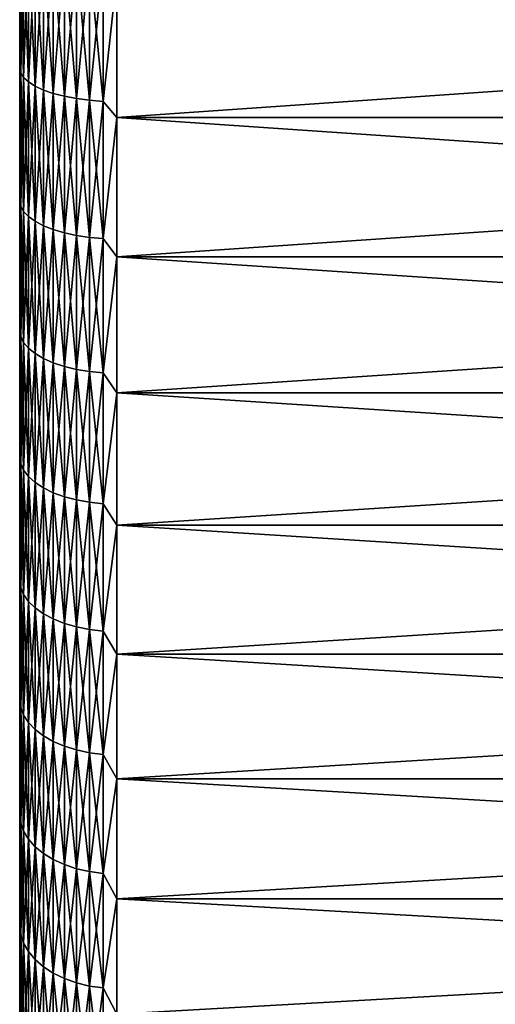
# Model space of a CAD drawing. Header units: metres. Extents: x -17 to 65, y -30 to 30.
# Tile 214 of 256: x 43 to 47.9, y -19.7 to -9.6. Entities that reach past the tile are written whole.
import ezdxf

# ---------------------------------------------------------------- set-up
doc = ezdxf.new("R2010")
doc.units = ezdxf.units.M
doc.layers.add('solid_508461', color=7, linetype='CONTINUOUS')

msp = doc.modelspace()

# ---------------------------------------------------------------- linework, layer by layer
at = {"layer": 'solid_508461'}
for points in [[(43.010178, -8.724134, 27.805826), (43, -8.959761, 27.5812), (43, -9.678773, 27.337179)], [(43.010178, -10.121279, 27.328268), (43.010178, -8.724134, 27.805826), (43, -9.678773, 27.337179)], [(43.010178, -8.724134, -27.805826), (43.010178, -10.121279, -27.328268), (43, -8.95975, -27.581203)], [(43.040546, -8.765912, 27.938982), (43.010178, -8.724134, 27.805826), (43.010178, -10.121279, 27.328268)], [(43.040546, -10.169747, -27.459135), (43.010178, -10.121279, -27.328268), (43.010178, -8.724134, -27.805826)], [(43.040546, -8.765912, -27.938982), (43.040546, -10.169747, -27.459135), (43.010178, -8.724134, -27.805826)], [(43.040546, -10.169747, 27.459135), (43.040546, -8.765912, 27.938982), (43.010178, -10.121279, 27.328268)], [(43.090488, -8.805968, 28.06665), (43.040546, -8.765912, 27.938982), (43.040546, -10.169747, 27.459135)], [(43.090488, -10.216218, -27.584612), (43.040546, -10.169747, -27.459135), (43.040546, -8.765912, -27.938982)], [(43.090488, -8.805968, -28.06665), (43.090488, -10.216218, -27.584612), (43.040546, -8.765912, -27.938982)], [(43.090488, -10.216218, 27.584612), (43.090488, -8.805968, 28.06665), (43.040546, -10.169747, 27.459135)], [(43.158978, -8.843487, 28.18623), (43.090488, -8.805968, 28.06665), (43.090488, -10.216218, 27.584612)], [(43.158978, -10.259745, -27.702137), (43.090488, -10.216218, -27.584612), (43.090488, -8.805968, -28.06665)], [(43.158978, -8.843487, -28.18623), (43.158978, -10.259745, -27.702137), (43.090488, -8.805968, -28.06665)], [(43.158978, -10.259745, 27.702137), (43.158978, -8.843487, 28.18623), (43.090488, -10.216218, 27.584612)], [(43.244625, -8.877701, 28.295279), (43.158978, -8.843487, 28.18623), (43.158978, -10.259745, 27.702137)], [(43.244625, -10.299438, -27.809313), (43.158978, -10.259745, -27.702137), (43.158978, -8.843487, -28.18623)], [(43.244625, -8.877701, -28.295279), (43.244625, -10.299438, -27.809313), (43.158978, -8.843487, -28.18623)], [(43.244625, -10.299438, 27.809313), (43.244625, -8.877701, 28.295279), (43.158978, -10.259745, 27.702137)], [(43.34568, -8.907914, 28.391575), (43.244625, -8.877701, 28.295279), (43.244625, -10.299438, 27.809313)], [(43.34568, -10.334491, -27.903955), (43.244625, -10.299438, -27.809313), (43.244625, -8.877701, -28.295279)], [(43.34568, -8.907914, -28.391575), (43.34568, -10.334491, -27.903955), (43.244625, -8.877701, -28.295279)], [(43.34568, -10.334491, 27.903955), (43.34568, -8.907914, 28.391575), (43.244625, -10.299438, 27.809313)], [(43.460079, -8.93351, 28.473154), (43.34568, -8.907914, 28.391575), (43.34568, -10.334491, 27.903955)], [(43.460079, -10.364185, -27.984133), (43.34568, -10.334491, -27.903955), (43.34568, -8.907914, -28.391575)], [(43.460079, -8.93351, -28.473154), (43.460079, -10.364185, -27.984133), (43.34568, -8.907914, -28.391575)], [(43, -8.95975, -27.581203), (43, -9.678763, -27.337181), (43, -8.959761, 27.5812)], [(43.010178, -10.121279, -27.328268), (43, -9.678763, -27.337181), (43, -8.95975, -27.581203)], [(43, -9.678763, -27.337181), (43, -9.678773, 27.337179), (43, -8.959761, 27.5812)], [(43.460079, -10.364185, 27.984133), (43.460079, -8.93351, 28.473154), (43.34568, -10.334491, 27.903955)], [(43.585495, -8.953965, 28.538349), (43.460079, -8.93351, 28.473154), (43.460079, -10.364185, 27.984133)], [(43.585495, -10.387917, -28.04821), (43.460079, -10.364185, -27.984133), (43.460079, -8.93351, -28.473154)], [(43.585495, -8.953965, -28.538349), (43.585495, -10.387917, -28.04821), (43.460079, -8.93351, -28.473154)], [(43.585495, -10.387917, 28.04821), (43.585495, -8.953965, 28.538349), (43.460079, -10.364185, 27.984133)], [(43.719364, -8.968863, 28.585835), (43.585495, -8.953965, 28.538349), (43.585495, -10.387917, 28.04821)], [(43.719364, -10.405201, -28.094879), (43.585495, -10.387917, -28.04821), (43.585495, -8.953965, -28.538349)], [(43.719364, -8.968863, -28.585835), (43.719364, -10.405201, -28.094879), (43.585495, -8.953965, -28.538349)], [(43.719364, -10.405201, 28.094879), (43.719364, -8.968863, 28.585835), (43.585495, -10.387917, 28.04821)], [(43.858959, -8.977901, 28.614639), (43.719364, -8.968863, 28.585835), (43.719364, -10.405201, 28.094879)], [(43.858959, -10.415686, -28.12319), (43.719364, -10.405201, -28.094879), (43.719364, -8.968863, -28.585835)], [(43.858959, -8.977901, -28.614639), (43.858959, -10.415686, -28.12319), (43.719364, -8.968863, -28.585835)], [(43.858959, -10.415686, 28.12319), (43.858959, -8.977901, 28.614639), (43.719364, -10.405201, 28.094879)], [(43.858959, -8.977901, -28.614639), (44, -9.123446, -28.579062), (43.858959, -10.415686, -28.12319)], [(43.858959, -10.415686, 28.12319), (44, -9.123446, 28.579062), (43.858959, -8.977901, 28.614639)], [(43.858959, -10.415686, -28.12319), (44, -9.123446, -28.579062), (44, -10.582563, -28.071505)], [(43.858959, -10.415686, 28.12319), (44, -10.582563, 28.071505), (44, -9.123446, 28.579062)], [(44, -9.123446, -28.579062), (65, -9.123444, -28.579062), (65, -10.582579, -28.071493)], [(44, -10.582563, 28.071505), (65, -10.582579, 28.071493), (65, -9.123444, 28.579062)], [(44, -9.123446, 28.579062), (44, -10.582563, 28.071505), (65, -9.123444, 28.579062)], [(44, -10.582563, -28.071505), (44, -9.123446, -28.579062), (65, -10.582579, -28.071493)], [(43, -9.678763, -27.337181), (43, -10.391056, -27.07445), (43, -9.678773, 27.337179)], [(43.010178, -10.121279, -27.328268), (43, -10.391056, -27.07445), (43, -9.678763, -27.337181)], [(43, -10.391056, -27.07445), (43, -10.391065, 27.074446), (43, -9.678773, 27.337179)], [(43.010178, -10.121279, 27.328268), (43, -9.678773, 27.337179), (43, -10.391065, 27.074446)], [(43.010178, -10.121279, 27.328268), (43, -10.391065, 27.074446), (43, -11.096225, 26.793167)], [(43.010178, -11.492442, 26.780558), (43.010178, -10.121279, 27.328268), (43, -11.096225, 26.793167)], [(43.010178, -10.121279, -27.328268), (43.010178, -11.492442, -26.780558), (43, -10.391056, -27.07445)], [(43.040546, -10.169747, 27.459135), (43.010178, -10.121279, 27.328268), (43.010178, -11.492442, 26.780558)], [(43.040546, -11.547477, -26.908802), (43.010178, -11.492442, -26.780558), (43.010178, -10.121279, -27.328268)], [(43.040546, -10.169747, -27.459135), (43.040546, -11.547477, -26.908802), (43.010178, -10.121279, -27.328268)], [(43.040546, -11.547477, 26.908802), (43.040546, -10.169747, 27.459135), (43.010178, -11.492442, 26.780558)], [(43.090488, -10.216218, 27.584612), (43.040546, -10.169747, 27.459135), (43.040546, -11.547477, 26.908802)], [(43.090488, -11.600244, -27.031765), (43.040546, -11.547477, -26.908802), (43.040546, -10.169747, -27.459135)], [(43.090488, -10.216218, -27.584612), (43.090488, -11.600244, -27.031765), (43.040546, -10.169747, -27.459135)], [(43.090488, -11.600244, 27.031765), (43.090488, -10.216218, 27.584612), (43.040546, -11.547477, 26.908802)], [(43.158978, -10.259745, 27.702137), (43.090488, -10.216218, 27.584612), (43.090488, -11.600244, 27.031765)], [(43.158978, -11.649667, -27.146935), (43.090488, -11.600244, -27.031765), (43.090488, -10.216218, -27.584612)], [(43.158978, -10.259745, -27.702137), (43.158978, -11.649667, -27.146935), (43.090488, -10.216218, -27.584612)], [(43.158978, -11.649667, 27.146935), (43.158978, -10.259745, 27.702137), (43.090488, -11.600244, 27.031765)], [(43.244625, -10.299438, 27.809313), (43.158978, -10.259745, 27.702137), (43.158978, -11.649667, 27.146935)], [(43.244625, -11.694738, -27.251963), (43.158978, -11.649667, -27.146935), (43.158978, -10.259745, -27.702137)], [(43.244625, -10.299438, -27.809313), (43.244625, -11.694738, -27.251963), (43.158978, -10.259745, -27.702137)], [(43.244625, -11.694738, 27.251963), (43.244625, -10.299438, 27.809313), (43.158978, -11.649667, 27.146935)], [(43.34568, -10.334491, 27.903955), (43.244625, -10.299438, 27.809313), (43.244625, -11.694738, 27.251963)], [(43.34568, -11.734538, -27.344707), (43.244625, -11.694738, -27.251963), (43.244625, -10.299438, -27.809313)], [(43.34568, -10.334491, -27.903955), (43.34568, -11.734538, -27.344707), (43.244625, -10.299438, -27.809313)], [(43, -10.391056, -27.07445), (43, -11.096216, -26.793171), (43, -10.391065, 27.074446)], [(43.010178, -11.492442, -26.780558), (43, -11.096216, -26.793171), (43, -10.391056, -27.07445)], [(43, -11.096216, -26.793171), (43, -11.096225, 26.793167), (43, -10.391065, 27.074446)], [(43.34568, -11.734538, 27.344707), (43.34568, -10.334491, 27.903955), (43.244625, -11.694738, 27.251963)], [(43.460079, -10.364185, 27.984133), (43.34568, -10.334491, 27.903955), (43.34568, -11.734538, 27.344707)], [(43.460079, -11.768255, -27.423279), (43.34568, -11.734538, -27.344707), (43.34568, -10.334491, -27.903955)], [(43.460079, -10.364185, -27.984133), (43.460079, -11.768255, -27.423279), (43.34568, -10.334491, -27.903955)], [(43.460079, -11.768255, 27.423279), (43.460079, -10.364185, 27.984133), (43.34568, -11.734538, 27.344707)], [(43.585495, -10.387917, 28.04821), (43.460079, -10.364185, 27.984133), (43.460079, -11.768255, 27.423279)], [(43.585495, -11.795202, -27.486071), (43.460079, -11.768255, -27.423279), (43.460079, -10.364185, -27.984133)], [(43.585495, -10.387917, -28.04821), (43.585495, -11.795202, -27.486071), (43.460079, -10.364185, -27.984133)], [(43.585495, -11.795202, 27.486071), (43.585495, -10.387917, 28.04821), (43.460079, -11.768255, 27.423279)], [(43.719364, -10.405201, 28.094879), (43.585495, -10.387917, 28.04821), (43.585495, -11.795202, 27.486071)], [(43.719364, -11.814828, -27.531805), (43.585495, -11.795202, -27.486071), (43.585495, -10.387917, -28.04821)], [(43.719364, -10.405201, -28.094879), (43.719364, -11.814828, -27.531805), (43.585495, -10.387917, -28.04821)], [(43.719364, -11.814828, 27.531805), (43.719364, -10.405201, 28.094879), (43.585495, -11.795202, 27.486071)], [(43.858959, -10.415686, 28.12319), (43.719364, -10.405201, 28.094879), (43.719364, -11.814828, 27.531805)], [(43.858959, -11.826734, -27.559547), (43.719364, -11.814828, -27.531805), (43.719364, -10.405201, -28.094879)], [(43.858959, -10.415686, -28.12319), (43.858959, -11.826734, -27.559547), (43.719364, -10.405201, -28.094879)], [(43.858959, -11.826734, 27.559547), (43.858959, -10.415686, 28.12319), (43.719364, -11.814828, 27.531805)], [(43.858959, -10.415686, -28.12319), (44, -10.582563, -28.071505), (43.858959, -11.826734, -27.559547)], [(43.858959, -11.826734, 27.559547), (44, -10.582563, 28.071505), (43.858959, -10.415686, 28.12319)], [(43.858959, -11.826734, -27.559547), (44, -10.582563, -28.071505), (44, -12.013618, -27.489506)], [(43.858959, -11.826734, 27.559547), (44, -12.013618, 27.489506), (44, -10.582563, 28.071505)], [(44, -10.582563, -28.071505), (65, -10.582579, -28.071493), (65, -12.013584, -27.489523)], [(44, -12.013618, -27.489506), (44, -10.582563, -28.071505), (65, -12.013584, -27.489523)], [(44, -10.582563, 28.071505), (44, -12.013618, 27.489506), (65, -10.582579, 28.071493)], [(44, -12.013618, 27.489506), (65, -12.013584, 27.489523), (65, -10.582579, 28.071493)], [(43, -11.096216, -26.793171), (43, -11.793872, -26.493481), (43, -11.096225, 26.793167)], [(43.010178, -11.492442, -26.780558), (43, -11.793872, -26.493481), (43, -11.096216, -26.793171)], [(43, -11.793872, -26.493481), (43, -11.79388, 26.493477), (43, -11.096225, 26.793167)], [(43.010178, -11.492442, 26.780558), (43, -11.096225, 26.793167), (43, -11.79388, 26.493477)], [(43.010178, -11.492442, 26.780558), (43, -11.79388, 26.493477), (43, -12.483336, 26.17568)], [(43.010178, -12.834105, 26.164103), (43.010178, -11.492442, 26.780558), (43, -12.483336, 26.17568)], [(43.010178, -11.492442, -26.780558), (43.010178, -12.834105, -26.164103), (43, -11.793872, -26.493481)], [(43.040546, -11.547477, 26.908802), (43.010178, -11.492442, 26.780558), (43.010178, -12.834105, 26.164103)], [(43.040546, -12.895564, -26.289396), (43.010178, -12.834105, -26.164103), (43.010178, -11.492442, -26.780558)], [(43.040546, -11.547477, -26.908802), (43.040546, -12.895564, -26.289396), (43.010178, -11.492442, -26.780558)], [(43.040546, -12.895564, 26.289396), (43.040546, -11.547477, 26.908802), (43.010178, -12.834105, 26.164103)], [(43.090488, -11.600244, 27.031765), (43.040546, -11.547477, 26.908802), (43.040546, -12.895564, 26.289396)], [(43.090488, -12.954492, -26.409527), (43.040546, -12.895564, -26.289396), (43.040546, -11.547477, -26.908802)], [(43.090488, -11.600244, -27.031765), (43.090488, -12.954492, -26.409527), (43.040546, -11.547477, -26.908802)], [(43.090488, -12.954492, 26.409527), (43.090488, -11.600244, 27.031765), (43.040546, -12.895564, 26.289396)], [(43.158978, -11.649667, 27.146935), (43.090488, -11.600244, 27.031765), (43.090488, -12.954492, 26.409527)], [(43.158978, -13.009685, -26.522045), (43.090488, -12.954492, -26.409527), (43.090488, -11.600244, -27.031765)], [(43.158978, -11.649667, -27.146935), (43.158978, -13.009685, -26.522045), (43.090488, -11.600244, -27.031765)], [(43.158978, -13.009685, 26.522045), (43.158978, -11.649667, 27.146935), (43.090488, -12.954492, 26.409527)], [(43.244625, -11.694738, 27.251963), (43.158978, -11.649667, 27.146935), (43.158978, -13.009685, 26.522045)], [(43.244625, -13.060018, -26.624657), (43.158978, -13.009685, -26.522045), (43.158978, -11.649667, -27.146935)], [(43.244625, -11.694738, -27.251963), (43.244625, -13.060018, -26.624657), (43.158978, -11.649667, -27.146935)], [(43.244625, -13.060018, 26.624657), (43.244625, -11.694738, 27.251963), (43.158978, -13.009685, 26.522045)], [(43.34568, -11.734538, 27.344707), (43.244625, -11.694738, 27.251963), (43.244625, -13.060018, 26.624657)], [(43.34568, -13.104464, -26.715267), (43.244625, -13.060018, -26.624657), (43.244625, -11.694738, -27.251963)], [(43.34568, -11.734538, -27.344707), (43.34568, -13.104464, -26.715267), (43.244625, -11.694738, -27.251963)], [(43.34568, -13.104464, 26.715267), (43.34568, -11.734538, 27.344707), (43.244625, -13.060018, 26.624657)], [(43.460079, -11.768255, 27.423279), (43.34568, -11.734538, 27.344707), (43.34568, -13.104464, 26.715267)], [(43.460079, -13.142118, -26.792028), (43.34568, -13.104464, -26.715267), (43.34568, -11.734538, -27.344707)], [(43.460079, -11.768255, -27.423279), (43.460079, -13.142118, -26.792028), (43.34568, -11.734538, -27.344707)], [(43, -11.793872, -26.493481), (43, -12.483327, -26.175684), (43, -11.79388, 26.493477)], [(43.010178, -12.834105, -26.164103), (43, -12.483327, -26.175684), (43, -11.793872, -26.493481)], [(43, -12.483327, -26.175684), (43, -12.483336, 26.17568), (43, -11.79388, 26.493477)], [(43.460079, -13.142118, 26.792028), (43.460079, -11.768255, 27.423279), (43.34568, -13.104464, 26.715267)], [(43.585495, -11.795202, 27.486071), (43.460079, -11.768255, 27.423279), (43.460079, -13.142118, 26.792028)], [(43.585495, -13.17221, -26.853376), (43.460079, -13.142118, -26.792028), (43.460079, -11.768255, -27.423279)], [(43.585495, -11.795202, -27.486071), (43.585495, -13.17221, -26.853376), (43.460079, -11.768255, -27.423279)], [(43.585495, -13.17221, 26.853376), (43.585495, -11.795202, 27.486071), (43.460079, -13.142118, 26.792028)], [(43.719364, -11.814828, 27.531805), (43.585495, -11.795202, 27.486071), (43.585495, -13.17221, 26.853376)], [(43.719364, -13.194127, -26.898058), (43.585495, -13.17221, -26.853376), (43.585495, -11.795202, -27.486071)], [(43.719364, -11.814828, -27.531805), (43.719364, -13.194127, -26.898058), (43.585495, -11.795202, -27.486071)], [(43.719364, -13.194127, 26.898058), (43.719364, -11.814828, 27.531805), (43.585495, -13.17221, 26.853376)], [(43.858959, -11.826734, 27.559547), (43.719364, -11.814828, 27.531805), (43.719364, -13.194127, 26.898058)], [(43.858959, -13.207422, -26.925161), (43.719364, -13.194127, -26.898058), (43.719364, -11.814828, -27.531805)], [(43.858959, -11.826734, -27.559547), (43.858959, -13.207422, -26.925161), (43.719364, -11.814828, -27.531805)], [(43.858959, -13.207422, 26.925161), (43.858959, -11.826734, 27.559547), (43.719364, -13.194127, 26.898058)], [(43.858959, -11.826734, -27.559547), (44, -12.013618, -27.489506), (43.858959, -13.207422, -26.925161)], [(43.858959, -13.207422, 26.925161), (44, -12.013618, 27.489506), (43.858959, -11.826734, 27.559547)], [(43.858959, -13.207422, -26.925161), (44, -12.013618, -27.489506), (44, -13.412815, -26.834612)], [(43.858959, -13.207422, 26.925161), (44, -13.412815, 26.834612), (44, -12.013618, 27.489506)], [(44, -12.013618, -27.489506), (65, -12.013584, -27.489523), (65, -13.412889, -26.834574)], [(44, -13.412815, 26.834612), (65, -13.412889, 26.834574), (65, -12.013584, 27.489523)], [(44, -12.013618, 27.489506), (44, -13.412815, 26.834612), (65, -12.013584, 27.489523)], [(44, -13.412815, -26.834612), (44, -12.013618, -27.489506), (65, -13.412889, -26.834574)], [(43, -12.483327, -26.175684), (43, -13.164324, -25.839903), (43, -12.483336, 26.17568)], [(43.010178, -12.834105, -26.164103), (43, -13.164324, -25.839903), (43, -12.483327, -26.175684)], [(43, -13.164324, -25.839903), (43, -13.164333, 25.839897), (43, -12.483336, 26.17568)], [(43.010178, -12.834105, 26.164103), (43, -12.483336, 26.17568), (43, -13.164333, 25.839897)], [(43.010178, -12.834105, 26.164103), (43, -13.164333, 25.839897), (43, -13.836259, 25.486423)], [(43.010178, -14.142822, 25.480484), (43.010178, -12.834105, 26.164103), (43, -13.836259, 25.486423)], [(43.010178, -12.834105, -26.164103), (43.010178, -14.142822, -25.480484), (43, -13.164324, -25.839903)], [(43.040546, -12.895564, 26.289396), (43.010178, -12.834105, 26.164103), (43.010178, -14.142822, 25.480484)], [(43.040546, -14.210548, -25.602503), (43.010178, -14.142822, -25.480484), (43.010178, -12.834105, -26.164103)], [(43.040546, -12.895564, -26.289396), (43.040546, -14.210548, -25.602503), (43.010178, -12.834105, -26.164103)], [(43.040546, -14.210548, 25.602503), (43.040546, -12.895564, 26.289396), (43.010178, -14.142822, 25.480484)], [(43.090488, -12.954492, 26.409527), (43.040546, -12.895564, 26.289396), (43.040546, -14.210548, 25.602503)], [(43.090488, -14.275485, -25.719496), (43.040546, -14.210548, -25.602503), (43.040546, -12.895564, -26.289396)], [(43.090488, -12.954492, -26.409527), (43.090488, -14.275485, -25.719496), (43.040546, -12.895564, -26.289396)], [(43.090488, -14.275485, 25.719496), (43.090488, -12.954492, 26.409527), (43.040546, -14.210548, 25.602503)], [(43.158978, -13.009685, 26.522045), (43.090488, -12.954492, 26.409527), (43.090488, -14.275485, 25.719496)], [(43.158978, -14.336306, -25.829075), (43.090488, -14.275485, -25.719496), (43.090488, -12.954492, -26.409527)], [(43.158978, -13.009685, -26.522045), (43.158978, -14.336306, -25.829075), (43.090488, -12.954492, -26.409527)], [(43.158978, -14.336306, 25.829075), (43.158978, -13.009685, 26.522045), (43.090488, -14.275485, 25.719496)], [(43.244625, -13.060018, 26.624657), (43.158978, -13.009685, 26.522045), (43.158978, -14.336306, 25.829075)], [(43.244625, -14.391771, -25.929005), (43.158978, -14.336306, -25.829075), (43.158978, -13.009685, -26.522045)], [(43.244625, -13.060018, -26.624657), (43.244625, -14.391771, -25.929005), (43.158978, -13.009685, -26.522045)], [(43.244625, -14.391771, 25.929005), (43.244625, -13.060018, 26.624657), (43.158978, -14.336306, 25.829075)], [(43.34568, -13.104464, 26.715267), (43.244625, -13.060018, 26.624657), (43.244625, -14.391771, 25.929005)], [(43.34568, -14.44075, -26.017248), (43.244625, -14.391771, -25.929005), (43.244625, -13.060018, -26.624657)], [(43.34568, -13.104464, -26.715267), (43.34568, -14.44075, -26.017248), (43.244625, -13.060018, -26.624657)], [(43, -13.164324, -25.839903), (43, -13.836249, -25.486429), (43, -13.164333, 25.839897)], [(43.010178, -14.142822, -25.480484), (43, -13.836249, -25.486429), (43, -13.164324, -25.839903)], [(43, -13.836249, -25.486429), (43, -13.836259, 25.486423), (43, -13.164333, 25.839897)], [(43.34568, -14.44075, 26.017248), (43.34568, -13.104464, 26.715267), (43.244625, -14.391771, 25.929005)], [(43.460079, -13.142118, 26.792028), (43.34568, -13.104464, 26.715267), (43.34568, -14.44075, 26.017248)], [(43.460079, -14.482244, -26.092003), (43.34568, -14.44075, -26.017248), (43.34568, -13.104464, -26.715267)], [(43.460079, -13.142118, -26.792028), (43.460079, -14.482244, -26.092003), (43.34568, -13.104464, -26.715267)], [(43.460079, -14.482244, 26.092003), (43.460079, -13.142118, 26.792028), (43.34568, -14.44075, 26.017248)], [(43.585495, -13.17221, 26.853376), (43.460079, -13.142118, 26.792028), (43.460079, -14.482244, 26.092003)], [(43.585495, -14.515405, -26.151749), (43.460079, -14.482244, -26.092003), (43.460079, -13.142118, -26.792028)], [(43.585495, -13.17221, -26.853376), (43.585495, -14.515405, -26.151749), (43.460079, -13.142118, -26.792028)], [(43.585495, -14.515405, 26.151749), (43.585495, -13.17221, 26.853376), (43.460079, -14.482244, 26.092003)], [(43.719364, -13.194127, 26.898058), (43.585495, -13.17221, 26.853376), (43.585495, -14.515405, 26.151749)], [(43.719364, -14.539557, -26.195263), (43.585495, -14.515405, -26.151749), (43.585495, -13.17221, -26.853376)], [(43.719364, -13.194127, -26.898058), (43.719364, -14.539557, -26.195263), (43.585495, -13.17221, -26.853376)], [(43.719364, -14.539557, 26.195263), (43.719364, -13.194127, 26.898058), (43.585495, -14.515405, 26.151749)], [(43.858959, -13.207422, 26.925161), (43.719364, -13.194127, 26.898058), (43.719364, -14.539557, 26.195263)], [(43.858959, -14.554208, -26.221659), (43.719364, -14.539557, -26.195263), (43.719364, -13.194127, -26.898058)], [(43.858959, -13.207422, -26.925161), (43.858959, -14.554208, -26.221659), (43.719364, -13.194127, -26.898058)], [(43.858959, -14.554208, 26.221659), (43.858959, -13.207422, 26.925161), (43.719364, -14.539557, 26.195263)], [(43.858959, -13.207422, -26.925161), (44, -13.412815, -26.834612), (43.858959, -14.554208, -26.221659)], [(43.858959, -14.554208, 26.221659), (44, -13.412815, 26.834612), (43.858959, -13.207422, 26.925161)], [(43.858959, -14.554208, -26.221659), (44, -13.412815, -26.834612), (44, -14.776443, -26.108557)], [(43.858959, -14.554208, 26.221659), (44, -14.776443, 26.108557), (44, -13.412815, 26.834612)], [(44, -13.412815, -26.834612), (65, -13.412889, -26.834574), (65, -14.776381, -26.108591)], [(44, -14.776443, -26.108557), (44, -13.412815, -26.834612), (65, -14.776381, -26.108591)], [(44, -13.412815, 26.834612), (44, -14.776443, 26.108557), (65, -13.412889, 26.834574)], [(44, -14.776443, 26.108557), (65, -14.776381, 26.108591), (65, -13.412889, 26.834574)], [(43, -13.836249, -25.486429), (43, -14.498657, -25.115511), (43, -13.836259, 25.486423)], [(43.010178, -14.142822, -25.480484), (43, -14.498657, -25.115511), (43, -13.836249, -25.486429)], [(43, -14.498657, -25.115511), (43, -14.498667, 25.115505), (43, -13.836259, 25.486423)], [(43.010178, -14.142822, 25.480484), (43, -13.836259, 25.486423), (43, -14.498667, 25.115505)], [(43.010178, -14.142822, 25.480484), (43, -14.498667, 25.115505), (43, -15.151238, 24.72731)], [(43.010178, -15.415236, 24.731459), (43.010178, -14.142822, 25.480484), (43, -15.151238, 24.72731)], [(43.010178, -14.142822, -25.480484), (43.010178, -15.415236, -24.731459), (43, -14.498657, -25.115511)], [(43.040546, -14.210548, 25.602503), (43.010178, -14.142822, 25.480484), (43.010178, -15.415236, 24.731459)], [(43.040546, -15.489056, -24.84989), (43.010178, -15.415236, -24.731459), (43.010178, -14.142822, -25.480484)], [(43.040546, -14.210548, -25.602503), (43.040546, -15.489056, -24.84989), (43.010178, -14.142822, -25.480484)], [(43.040546, -15.489056, 24.84989), (43.040546, -14.210548, 25.602503), (43.010178, -15.415236, 24.731459)], [(43.090488, -14.275485, 25.719496), (43.040546, -14.210548, 25.602503), (43.040546, -15.489056, 24.84989)], [(43.090488, -15.559834, -24.963444), (43.040546, -15.489056, -24.84989), (43.040546, -14.210548, -25.602503)], [(43.090488, -14.275485, -25.719496), (43.090488, -15.559834, -24.963444), (43.040546, -14.210548, -25.602503)], [(43.090488, -15.559834, 24.963444), (43.090488, -14.275485, 25.719496), (43.040546, -15.489056, 24.84989)], [(43.158978, -14.336306, 25.829075), (43.090488, -14.275485, 25.719496), (43.090488, -15.559834, 24.963444)], [(43.158978, -15.626126, -25.069801), (43.090488, -15.559834, -24.963444), (43.090488, -14.275485, -25.719496)], [(43.158978, -14.336306, -25.829075), (43.158978, -15.626126, -25.069801), (43.090488, -14.275485, -25.719496)], [(43.158978, -15.626126, 25.069801), (43.158978, -14.336306, 25.829075), (43.090488, -15.559834, 24.963444)], [(43.244625, -14.391771, 25.929005), (43.158978, -14.336306, 25.829075), (43.158978, -15.626126, 25.069801)], [(43.244625, -15.686583, -25.166794), (43.158978, -15.626126, -25.069801), (43.158978, -14.336306, -25.829075)], [(43.244625, -14.391771, -25.929005), (43.244625, -15.686583, -25.166794), (43.158978, -14.336306, -25.829075)], [(43.244625, -15.686583, 25.166794), (43.244625, -14.391771, 25.929005), (43.158978, -15.626126, 25.069801)], [(43.34568, -14.44075, 26.017248), (43.244625, -14.391771, 25.929005), (43.244625, -15.686583, 25.166794)], [(43.34568, -15.739968, -25.252443), (43.244625, -15.686583, -25.166794), (43.244625, -14.391771, -25.929005)], [(43.34568, -14.44075, -26.017248), (43.34568, -15.739968, -25.252443), (43.244625, -14.391771, -25.929005)], [(43.34568, -15.739968, 25.252443), (43.34568, -14.44075, 26.017248), (43.244625, -15.686583, 25.166794)], [(43.460079, -14.482244, 26.092003), (43.34568, -14.44075, 26.017248), (43.34568, -15.739968, 25.252443)], [(43.460079, -15.785194, -25.325001), (43.34568, -15.739968, -25.252443), (43.34568, -14.44075, -26.017248)], [(43.460079, -14.482244, -26.092003), (43.460079, -15.785194, -25.325001), (43.34568, -14.44075, -26.017248)], [(43, -14.498657, -25.115511), (43, -15.15123, -24.727316), (43, -14.498667, 25.115505)], [(43.010178, -15.415236, -24.731459), (43, -15.15123, -24.727316), (43, -14.498657, -25.115511)], [(43, -15.15123, -24.727316), (43, -15.151238, 24.72731), (43, -14.498667, 25.115505)], [(43.460079, -15.785194, 25.325001), (43.460079, -14.482244, 26.092003), (43.34568, -15.739968, 25.252443)], [(43.585495, -14.515405, 26.151749), (43.460079, -14.482244, 26.092003), (43.460079, -15.785194, 25.325001)], [(43.585495, -15.821339, -25.38299), (43.460079, -15.785194, -25.325001), (43.460079, -14.482244, -26.092003)], [(43.585495, -14.515405, -26.151749), (43.585495, -15.821339, -25.38299), (43.460079, -14.482244, -26.092003)], [(43.585495, -15.821339, 25.38299), (43.585495, -14.515405, 26.151749), (43.460079, -15.785194, 25.325001)], [(43.719364, -14.539557, 26.195263), (43.585495, -14.515405, 26.151749), (43.585495, -15.821339, 25.38299)], [(43.719364, -15.847664, -25.425224), (43.585495, -15.821339, -25.38299), (43.585495, -14.515405, -26.151749)], [(43.719364, -14.539557, -26.195263), (43.719364, -15.847664, -25.425224), (43.585495, -14.515405, -26.151749)], [(43.719364, -15.847664, 25.425224), (43.719364, -14.539557, 26.195263), (43.585495, -15.821339, 25.38299)], [(43.858959, -14.554208, 26.221659), (43.719364, -14.539557, 26.195263), (43.719364, -15.847664, 25.425224)], [(43.858959, -15.863632, -25.450844), (43.719364, -15.847664, -25.425224), (43.719364, -14.539557, -26.195263)], [(43.858959, -14.554208, -26.221659), (43.858959, -15.863632, -25.450844), (43.719364, -14.539557, -26.195263)], [(43.858959, -15.863632, 25.450844), (43.858959, -14.554208, 26.221659), (43.719364, -15.847664, 25.425224)], [(43.858959, -14.554208, -26.221659), (44, -14.776443, -26.108557), (43.858959, -15.863632, -25.450844)], [(43.858959, -15.863632, 25.450844), (44, -14.776443, 26.108557), (43.858959, -14.554208, 26.221659)], [(43.858959, -15.863632, -25.450844), (44, -14.776443, -26.108557), (44, -16.100887, -25.313267)], [(43.858959, -15.863632, 25.450844), (44, -16.100887, 25.313267), (44, -14.776443, 26.108557)], [(44, -14.776443, -26.108557), (65, -14.776381, -26.108591), (65, -16.100878, -25.313269)], [(44, -16.100887, 25.313267), (65, -16.100878, 25.313269), (65, -14.776381, 26.108591)], [(44, -14.776443, 26.108557), (44, -16.100887, 25.313267), (65, -14.776381, 26.108591)], [(44, -16.100887, -25.313267), (44, -14.776443, -26.108557), (65, -16.100878, -25.313269)], [(43, -15.15123, -24.727316), (43, -15.793305, -24.322241), (43, -15.151238, 24.72731)], [(43.010178, -15.415236, -24.731459), (43, -15.793305, -24.322241), (43, -15.15123, -24.727316)], [(43, -15.793305, -24.322241), (43, -15.793314, 24.322235), (43, -15.151238, 24.72731)], [(43.010178, -15.415236, 24.731459), (43, -15.151238, 24.72731), (43, -15.793314, 24.322235)], [(43.010178, -15.415236, 24.731459), (43, -15.793314, 24.322235), (43, -16.424637, 23.900446)], [(43.010178, -16.648079, 23.918947), (43.010178, -15.415236, 24.731459), (43, -16.424637, 23.900446)], [(43.010178, -15.415236, -24.731459), (43.010178, -16.648079, -23.918947), (43, -15.793305, -24.322241)], [(43.040546, -15.489056, 24.84989), (43.010178, -15.415236, 24.731459), (43.010178, -16.648079, 23.918947)], [(43.040546, -16.727802, -24.033487), (43.010178, -16.648079, -23.918947), (43.010178, -15.415236, -24.731459)], [(43.040546, -15.489056, -24.84989), (43.040546, -16.727802, -24.033487), (43.010178, -15.415236, -24.731459)], [(43.040546, -16.727802, 24.033487), (43.040546, -15.489056, 24.84989), (43.010178, -16.648079, 23.918947)], [(43.090488, -15.559834, 24.963444), (43.040546, -15.489056, 24.84989), (43.040546, -16.727802, 24.033487)], [(43.090488, -16.804239, -24.143311), (43.040546, -16.727802, -24.033487), (43.040546, -15.489056, -24.84989)], [(43.090488, -15.559834, -24.963444), (43.090488, -16.804239, -24.143311), (43.040546, -15.489056, -24.84989)], [(43.090488, -16.804239, 24.143311), (43.090488, -15.559834, 24.963444), (43.040546, -16.727802, 24.033487)], [(43.158978, -15.626126, 25.069801), (43.090488, -15.559834, 24.963444), (43.090488, -16.804239, 24.143311)], [(43.158978, -16.875835, -24.246174), (43.090488, -16.804239, -24.143311), (43.090488, -15.559834, -24.963444)], [(43.158978, -15.626126, -25.069801), (43.158978, -16.875835, -24.246174), (43.090488, -15.559834, -24.963444)], [(43.158978, -16.875835, 24.246174), (43.158978, -15.626126, 25.069801), (43.090488, -16.804239, 24.143311)], [(43.244625, -15.686583, 25.166794), (43.158978, -15.626126, 25.069801), (43.158978, -16.875835, 24.246174)], [(43.244625, -16.941126, -24.339979), (43.158978, -16.875835, -24.246174), (43.158978, -15.626126, -25.069801)], [(43.244625, -15.686583, -25.166794), (43.244625, -16.941126, -24.339979), (43.158978, -15.626126, -25.069801)], [(43.244625, -16.941126, 24.339979), (43.244625, -15.686583, 25.166794), (43.158978, -16.875835, 24.246174)], [(43.34568, -15.739968, 25.252443), (43.244625, -15.686583, 25.166794), (43.244625, -16.941126, 24.339979)], [(43.34568, -16.998781, -24.422815), (43.244625, -16.941126, -24.339979), (43.244625, -15.686583, -25.166794)], [(43.34568, -15.739968, -25.252443), (43.34568, -16.998781, -24.422815), (43.244625, -15.686583, -25.166794)], [(43, -15.793305, -24.322241), (43, -16.424627, -23.900452), (43, -15.793314, 24.322235)], [(43.010178, -16.648079, -23.918947), (43, -16.424627, -23.900452), (43, -15.793305, -24.322241)], [(43, -16.424627, -23.900452), (43, -16.424637, 23.900446), (43, -15.793314, 24.322235)], [(43.34568, -16.998781, 24.422815), (43.34568, -15.739968, 25.252443), (43.244625, -16.941126, 24.339979)], [(43.460079, -15.785194, 25.325001), (43.34568, -15.739968, 25.252443), (43.34568, -16.998781, 24.422815)], [(43.460079, -17.047625, -24.49299), (43.34568, -16.998781, -24.422815), (43.34568, -15.739968, -25.252443)], [(43.460079, -15.785194, -25.325001), (43.460079, -17.047625, -24.49299), (43.34568, -15.739968, -25.252443)], [(43.460079, -17.047625, 24.49299), (43.460079, -15.785194, 25.325001), (43.34568, -16.998781, 24.422815)], [(43.585495, -15.821339, 25.38299), (43.460079, -15.785194, 25.325001), (43.460079, -17.047625, 24.49299)], [(43.585495, -17.086658, -24.549072), (43.460079, -17.047625, -24.49299), (43.460079, -15.785194, -25.325001)], [(43.585495, -15.821339, -25.38299), (43.585495, -17.086658, -24.549072), (43.460079, -15.785194, -25.325001)], [(43.585495, -17.086658, 24.549072), (43.585495, -15.821339, 25.38299), (43.460079, -17.047625, 24.49299)], [(43.719364, -15.847664, 25.425224), (43.585495, -15.821339, 25.38299), (43.585495, -17.086658, 24.549072)], [(43.719364, -17.115089, -24.58992), (43.585495, -17.086658, -24.549072), (43.585495, -15.821339, -25.38299)], [(43.719364, -15.847664, -25.425224), (43.719364, -17.115089, -24.58992), (43.585495, -15.821339, -25.38299)], [(43.719364, -17.115089, 24.58992), (43.719364, -15.847664, 25.425224), (43.585495, -17.086658, 24.549072)], [(43.858959, -15.863632, 25.450844), (43.719364, -15.847664, 25.425224), (43.719364, -17.115089, 24.58992)], [(43.858959, -17.132336, -24.614698), (43.719364, -17.115089, -24.58992), (43.719364, -15.847664, -25.425224)], [(43.858959, -15.863632, -25.450844), (43.858959, -17.132336, -24.614698), (43.719364, -15.847664, -25.425224)], [(43.858959, -17.132336, 24.614698), (43.858959, -15.863632, 25.450844), (43.719364, -17.115089, 24.58992)], [(43.858959, -15.863632, -25.450844), (44, -16.100887, -25.313267), (43.858959, -17.132336, -24.614698)], [(43.858959, -17.132336, 24.614698), (44, -16.100887, 25.313267), (43.858959, -15.863632, 25.450844)], [(43.858959, -17.132336, -24.614698), (44, -16.100887, -25.313267), (44, -17.382633, -24.45085)], [(43.858959, -17.132336, 24.614698), (44, -17.382633, 24.45085), (44, -16.100887, 25.313267)], [(44, -16.100887, -25.313267), (65, -16.100878, -25.313269), (65, -17.382622, -24.450859)], [(44, -17.382633, 24.45085), (65, -17.382622, 24.450859), (65, -16.100878, 25.313269)], [(44, -16.100887, 25.313267), (44, -17.382633, 24.45085), (65, -16.100878, 25.313269)], [(44, -17.382633, -24.45085), (44, -16.100887, -25.313267), (65, -17.382622, -24.450859)], [(43, -16.424627, -23.900452), (43, -17.044682, -23.462282), (43, -16.424637, 23.900446)], [(43.010178, -16.648079, -23.918947), (43, -17.044682, -23.462282), (43, -16.424627, -23.900452)], [(43, -17.044682, -23.462282), (43, -17.044691, 23.462276), (43, -16.424637, 23.900446)], [(43.010178, -16.648079, 23.918947), (43, -16.424637, 23.900446), (43, -17.044691, 23.462276)], [(43.010178, -16.648079, 23.918947), (43, -17.044691, 23.462276), (43, -17.653008, 23.00807)], [(43.010178, -17.838184, 23.045036), (43.010178, -16.648079, 23.918947), (43, -17.653008, 23.00807)], [(43.010178, -16.648079, -23.918947), (43.010178, -17.838184, -23.045036), (43, -17.044682, -23.462282)], [(43.040546, -16.727802, 24.033487), (43.010178, -16.648079, 23.918947), (43.010178, -17.838184, 23.045036)], [(43.040546, -17.923607, -23.155392), (43.010178, -17.838184, -23.045036), (43.010178, -16.648079, -23.918947)], [(43.040546, -16.727802, -24.033487), (43.040546, -17.923607, -23.155392), (43.010178, -16.648079, -23.918947)], [(43.040546, -17.923607, 23.155392), (43.040546, -16.727802, 24.033487), (43.010178, -17.838184, 23.045036)], [(43.090488, -16.804239, 24.143311), (43.040546, -16.727802, 24.033487), (43.040546, -17.923607, 23.155392)], [(43.090488, -18.00551, -23.261202), (43.040546, -17.923607, -23.155392), (43.040546, -16.727802, -24.033487)], [(43.090488, -16.804239, -24.143311), (43.090488, -18.00551, -23.261202), (43.040546, -16.727802, -24.033487)], [(43.090488, -18.00551, 23.261202), (43.090488, -16.804239, 24.143311), (43.040546, -17.923607, 23.155392)], [(43.158978, -16.875835, 24.246174), (43.090488, -16.804239, 24.143311), (43.090488, -18.00551, 23.261202)], [(43.158978, -18.082224, -23.360308), (43.090488, -18.00551, -23.261202), (43.090488, -16.804239, -24.143311)], [(43.158978, -16.875835, -24.246174), (43.158978, -18.082224, -23.360308), (43.090488, -16.804239, -24.143311)], [(43.158978, -18.082224, 23.360308), (43.158978, -16.875835, 24.246174), (43.090488, -18.00551, 23.261202)], [(43.244625, -16.941126, 24.339979), (43.158978, -16.875835, 24.246174), (43.158978, -18.082224, 23.360308)], [(43.244625, -18.152182, -23.450686), (43.158978, -18.082224, -23.360308), (43.158978, -16.875835, -24.246174)], [(43.244625, -16.941126, -24.339979), (43.244625, -18.152182, -23.450686), (43.158978, -16.875835, -24.246174)], [(43.244625, -18.152182, 23.450686), (43.244625, -16.941126, 24.339979), (43.158978, -18.082224, 23.360308)], [(43.34568, -16.998781, 24.422815), (43.244625, -16.941126, 24.339979), (43.244625, -18.152182, 23.450686)], [(43.34568, -18.213959, -23.530495), (43.244625, -18.152182, -23.450686), (43.244625, -16.941126, -24.339979)], [(43.34568, -16.998781, -24.422815), (43.34568, -18.213959, -23.530495), (43.244625, -16.941126, -24.339979)], [(43.34568, -18.213959, 23.530495), (43.34568, -16.998781, 24.422815), (43.244625, -18.152182, 23.450686)], [(43.460079, -17.047625, 24.49299), (43.34568, -16.998781, 24.422815), (43.34568, -18.213959, 23.530495)], [(43.460079, -18.266293, -23.598104), (43.34568, -18.213959, -23.530495), (43.34568, -16.998781, -24.422815)], [(43.460079, -17.047625, -24.49299), (43.460079, -18.266293, -23.598104), (43.34568, -16.998781, -24.422815)], [(43, -17.044682, -23.462282), (43, -17.652998, -23.008076), (43, -17.044691, 23.462276)], [(43.010178, -17.838184, -23.045036), (43, -17.652998, -23.008076), (43, -17.044682, -23.462282)], [(43, -17.652998, -23.008076), (43, -17.653008, 23.00807), (43, -17.044691, 23.462276)], [(43.460079, -18.266293, 23.598104), (43.460079, -17.047625, 24.49299), (43.34568, -18.213959, 23.530495)], [(43.585495, -17.086658, 24.549072), (43.460079, -17.047625, 24.49299), (43.460079, -18.266293, 23.598104)], [(43.585495, -18.308119, -23.65214), (43.460079, -18.266293, -23.598104), (43.460079, -17.047625, -24.49299)], [(43.585495, -17.086658, -24.549072), (43.585495, -18.308119, -23.65214), (43.460079, -17.047625, -24.49299)], [(43.585495, -18.308119, 23.65214), (43.585495, -17.086658, 24.549072), (43.460079, -18.266293, 23.598104)], [(43.719364, -17.115089, 24.58992), (43.585495, -17.086658, 24.549072), (43.585495, -18.308119, 23.65214)], [(43.719364, -18.338581, -23.691494), (43.585495, -18.308119, -23.65214), (43.585495, -17.086658, -24.549072)], [(43.719364, -17.115089, -24.58992), (43.719364, -18.338581, -23.691494), (43.585495, -17.086658, -24.549072)], [(43.719364, -18.338581, 23.691494), (43.719364, -17.115089, 24.58992), (43.585495, -18.308119, 23.65214)], [(43.858959, -17.132336, 24.614698), (43.719364, -17.115089, 24.58992), (43.719364, -18.338581, 23.691494)], [(43.858959, -18.357061, -23.715366), (43.719364, -18.338581, -23.691494), (43.719364, -17.115089, -24.58992)], [(43.858959, -17.132336, -24.614698), (43.858959, -18.357061, -23.715366), (43.719364, -17.115089, -24.58992)], [(43.858959, -18.357061, 23.715366), (43.858959, -17.132336, 24.614698), (43.719364, -18.338581, 23.691494)], [(43.858959, -17.132336, -24.614698), (44, -17.382633, -24.45085), (43.858959, -18.357061, -23.715366)], [(43.858959, -18.357061, 23.715366), (44, -17.382633, 24.45085), (43.858959, -17.132336, 24.614698)], [(43.858959, -18.357061, -23.715366), (44, -17.382633, -24.45085), (44, -18.618286, -23.523594)], [(43.858959, -18.357061, 23.715366), (44, -18.618286, 23.523594), (44, -17.382633, 24.45085)], [(44, -17.382633, -24.45085), (65, -17.382622, -24.450859), (65, -18.618374, -23.52352)], [(44, -18.618286, 23.523594), (65, -18.618374, 23.52352), (65, -17.382622, 24.450859)], [(44, -17.382633, 24.45085), (44, -18.618286, 23.523594), (65, -17.382622, 24.450859)], [(44, -18.618286, -23.523594), (44, -17.382633, -24.45085), (65, -18.618374, -23.52352)], [(43, -17.652998, -23.008076), (43, -18.249317, -22.538021), (43, -17.653008, 23.00807)], [(43.010178, -17.838184, -23.045036), (43, -18.249317, -22.538021), (43, -17.652998, -23.008076)], [(43, -18.249317, -22.538021), (43, -18.249325, 22.538013), (43, -17.653008, 23.00807)], [(43.010178, -17.838184, 23.045036), (43, -17.653008, 23.00807), (43, -18.249325, 22.538013)], [(43.010178, -17.838184, 23.045036), (43, -18.249325, 22.538013), (43, -18.833036, 22.052588)], [(43.010178, -18.982502, 22.111969), (43.010178, -17.838184, 23.045036), (43, -18.833036, 22.052588)], [(43.010178, -17.838184, -23.045036), (43.010178, -18.982502, -22.111969), (43, -18.249317, -22.538021)], [(43.040546, -17.923607, 23.155392), (43.010178, -17.838184, 23.045036), (43.010178, -18.982502, 22.111969)], [(43.040546, -19.073404, -22.217855), (43.010178, -18.982502, -22.111969), (43.010178, -17.838184, -23.045036)], [(43.040546, -17.923607, -23.155392), (43.040546, -19.073404, -22.217855), (43.010178, -17.838184, -23.045036)], [(43.040546, -19.073404, 22.217855), (43.040546, -17.923607, 23.155392), (43.010178, -18.982502, 22.111969)], [(43.090488, -18.00551, 23.261202), (43.040546, -17.923607, 23.155392), (43.040546, -19.073404, 22.217855)], [(43.090488, -19.160561, -22.319382), (43.040546, -19.073404, -22.217855), (43.040546, -17.923607, -23.155392)], [(43.090488, -18.00551, -23.261202), (43.090488, -19.160561, -22.319382), (43.040546, -17.923607, -23.155392)], [(43.090488, -19.160561, 22.319382), (43.090488, -18.00551, 23.261202), (43.040546, -19.073404, 22.217855)], [(43.158978, -18.082224, 23.360308), (43.090488, -18.00551, 23.261202), (43.090488, -19.160561, 22.319382)], [(43.158978, -19.242195, -22.414474), (43.090488, -19.160561, -22.319382), (43.090488, -18.00551, -23.261202)], [(43.158978, -18.082224, -23.360308), (43.158978, -19.242195, -22.414474), (43.090488, -18.00551, -23.261202)], [(43.158978, -19.242195, 22.414474), (43.158978, -18.082224, 23.360308), (43.090488, -19.160561, 22.319382)], [(43.244625, -18.152182, 23.450686), (43.158978, -18.082224, 23.360308), (43.158978, -19.242195, 22.414474)], [(43.244625, -19.316641, -22.501194), (43.158978, -19.242195, -22.414474), (43.158978, -18.082224, -23.360308)], [(43.244625, -18.152182, -23.450686), (43.244625, -19.316641, -22.501194), (43.158978, -18.082224, -23.360308)], [(43.244625, -19.316641, 22.501194), (43.244625, -18.152182, 23.450686), (43.158978, -19.242195, 22.414474)], [(43.34568, -18.213959, 23.530495), (43.244625, -18.152182, 23.450686), (43.244625, -19.316641, 22.501194)], [(43.34568, -19.382381, -22.577772), (43.244625, -19.316641, -22.501194), (43.244625, -18.152182, -23.450686)], [(43.34568, -18.213959, -23.530495), (43.34568, -19.382381, -22.577772), (43.244625, -18.152182, -23.450686)], [(43.34568, -19.382381, 22.577772), (43.34568, -18.213959, 23.530495), (43.244625, -19.316641, 22.501194)], [(43.460079, -18.266293, 23.598104), (43.34568, -18.213959, 23.530495), (43.34568, -19.382381, 22.577772)], [(43.460079, -19.438072, -22.642645), (43.34568, -19.382381, -22.577772), (43.34568, -18.213959, -23.530495)], [(43.460079, -18.266293, -23.598104), (43.460079, -19.438072, -22.642645), (43.34568, -18.213959, -23.530495)], [(43, -18.249317, -22.538021), (43, -18.833029, -22.052593), (43, -18.249325, 22.538013)], [(43.010178, -18.982502, -22.111969), (43, -18.833029, -22.052593), (43, -18.249317, -22.538021)], [(43, -18.833029, -22.052593), (43, -18.833036, 22.052588), (43, -18.249325, 22.538013)], [(43.460079, -19.438072, 22.642645), (43.460079, -18.266293, 23.598104), (43.34568, -19.382381, 22.577772)], [(43.585495, -18.308119, 23.65214), (43.460079, -18.266293, 23.598104), (43.460079, -19.438072, 22.642645)], [(43.585495, -19.482582, -22.69449), (43.460079, -19.438072, -22.642645), (43.460079, -18.266293, -23.598104)], [(43.585495, -18.308119, -23.65214), (43.585495, -19.482582, -22.69449), (43.460079, -18.266293, -23.598104)], [(43.585495, -19.482582, 22.69449), (43.585495, -18.308119, 23.65214), (43.460079, -19.438072, 22.642645)], [(43.719364, -18.338581, 23.691494), (43.585495, -18.308119, 23.65214), (43.585495, -19.482582, 22.69449)], [(43.719364, -19.514999, -22.732252), (43.585495, -19.482582, -22.69449), (43.585495, -18.308119, -23.65214)], [(43.719364, -18.338581, -23.691494), (43.719364, -19.514999, -22.732252), (43.585495, -18.308119, -23.65214)], [(43.719364, -19.514999, 22.732252), (43.719364, -18.338581, 23.691494), (43.585495, -19.482582, 22.69449)], [(43.858959, -18.357061, 23.715366), (43.719364, -18.338581, 23.691494), (43.719364, -19.514999, 22.732252)], [(43.858959, -19.534662, -22.755159), (43.719364, -19.514999, -22.732252), (43.719364, -18.338581, -23.691494)], [(43.858959, -18.357061, -23.715366), (43.858959, -19.534662, -22.755159), (43.719364, -18.338581, -23.691494)], [(43.858959, -19.534662, 22.755159), (43.858959, -18.357061, 23.715366), (43.719364, -19.514999, 22.732252)], [(43.858959, -18.357061, -23.715366), (44, -18.618286, -23.523594), (43.858959, -19.534662, -22.755159)], [(43.858959, -19.534662, 22.755159), (44, -18.618286, 23.523594), (43.858959, -18.357061, 23.715366)], [(43.858959, -19.534662, -22.755159), (44, -18.618286, -23.523594), (44, -19.804564, -22.533957)], [(43.858959, -19.534662, 22.755159), (44, -19.804564, 22.533957), (44, -18.618286, 23.523594)], [(44, -18.618286, -23.523594), (65, -18.618374, -23.52352), (65, -19.804489, -22.534023)], [(44, -19.804564, -22.533957), (44, -18.618286, -23.523594), (65, -19.804489, -22.534023)], [(44, -18.618286, 23.523594), (44, -19.804564, 22.533957), (65, -18.618374, 23.52352)], [(44, -19.804564, 22.533957), (65, -19.804489, 22.534023), (65, -18.618374, 23.52352)], [(43, -18.833029, -22.052593), (43, -19.403875, -21.552021), (43, -18.833036, 22.052588)], [(43.010178, -18.982502, -22.111969), (43, -19.403875, -21.552021), (43, -18.833029, -22.052593)], [(43, -19.403875, -21.552021), (43, -19.403885, 21.552013), (43, -18.833036, 22.052588)], [(43.010178, -18.982502, 22.111969), (43, -18.833036, 22.052588), (43, -19.403885, 21.552013)], [(43.010178, -18.982502, 22.111969), (43, -19.403885, 21.552013), (43, -19.961454, 21.03664)], [(43.010178, -20.078091, 21.122139), (43.010178, -18.982502, 22.111969), (43, -19.961454, 21.03664)], [(43.010178, -18.982502, -22.111969), (43.010178, -20.078091, -21.122139), (43, -19.403875, -21.552021)], [(43.040546, -19.073404, 22.217855), (43.010178, -18.982502, 22.111969), (43.010178, -20.078091, 21.122139)], [(43.040546, -20.17424, -21.223288), (43.010178, -20.078091, -21.122139), (43.010178, -18.982502, -22.111969)], [(43.040546, -19.073404, -22.217855), (43.040546, -20.17424, -21.223288), (43.010178, -18.982502, -22.111969)], [(43.040546, -20.17424, 21.223288), (43.040546, -19.073404, 22.217855), (43.010178, -20.078091, 21.122139)], [(43.090488, -19.160561, 22.319382), (43.040546, -19.073404, 22.217855), (43.040546, -20.17424, 21.223288)], [(43.090488, -20.266426, -21.320269), (43.040546, -20.17424, -21.223288), (43.040546, -19.073404, -22.217855)], [(43.090488, -19.160561, -22.319382), (43.090488, -20.266426, -21.320269), (43.040546, -19.073404, -22.217855)], [(43.090488, -20.266426, 21.320269), (43.090488, -19.160561, 22.319382), (43.040546, -20.17424, 21.223288)], [(43.158978, -19.242195, 22.414474), (43.090488, -19.160561, 22.319382), (43.090488, -20.266426, 21.320269)], [(43.158978, -20.352772, -21.411104), (43.090488, -20.266426, -21.320269), (43.090488, -19.160561, -22.319382)], [(43.158978, -19.242195, -22.414474), (43.158978, -20.352772, -21.411104), (43.090488, -19.160561, -22.319382)], [(43.158978, -20.352772, 21.411104), (43.158978, -19.242195, 22.414474), (43.090488, -20.266426, 21.320269)], [(43.244625, -19.316641, 22.501194), (43.158978, -19.242195, 22.414474), (43.158978, -20.352772, 21.411104)], [(43.244625, -20.431515, -21.493942), (43.158978, -20.352772, -21.411104), (43.158978, -19.242195, -22.414474)], [(43.244625, -19.316641, -22.501194), (43.244625, -20.431515, -21.493942), (43.158978, -19.242195, -22.414474)], [(43.244625, -20.431515, 21.493942), (43.244625, -19.316641, 22.501194), (43.158978, -20.352772, 21.411104)], [(43.34568, -19.382381, 22.577772), (43.244625, -19.316641, 22.501194), (43.244625, -20.431515, 21.493942)], [(43.34568, -20.501049, -21.567091), (43.244625, -20.431515, -21.493942), (43.244625, -19.316641, -22.501194)], [(43.34568, -19.382381, -22.577772), (43.34568, -20.501049, -21.567091), (43.244625, -19.316641, -22.501194)], [(43, -19.403875, -21.552021), (43, -19.961445, -21.036648), (43, -19.403885, 21.552013)], [(43.010178, -20.078091, -21.122139), (43, -19.961445, -21.036648), (43, -19.403875, -21.552021)], [(43, -19.961445, -21.036648), (43, -19.961454, 21.03664), (43, -19.403885, 21.552013)], [(43.34568, -20.501049, 21.567091), (43.34568, -19.382381, 22.577772), (43.244625, -20.431515, 21.493942)], [(43.460079, -19.438072, 22.642645), (43.34568, -19.382381, 22.577772), (43.34568, -20.501049, 21.567091)], [(43.460079, -20.559956, -21.629061), (43.34568, -20.501049, -21.567091), (43.34568, -19.382381, -22.577772)], [(43.460079, -19.438072, -22.642645), (43.460079, -20.559956, -21.629061), (43.34568, -19.382381, -22.577772)], [(43.460079, -20.559956, 21.629061), (43.460079, -19.438072, 22.642645), (43.34568, -20.501049, 21.567091)], [(43.585495, -19.482582, 22.69449), (43.460079, -19.438072, 22.642645), (43.460079, -20.559956, 21.629061)], [(43.585495, -20.607033, -21.678587), (43.460079, -20.559956, -21.629061), (43.460079, -19.438072, -22.642645)], [(43.585495, -19.482582, -22.69449), (43.585495, -20.607033, -21.678587), (43.460079, -19.438072, -22.642645)], [(43.585495, -20.607033, 21.678587), (43.585495, -19.482582, 22.69449), (43.460079, -20.559956, 21.629061)], [(43.719364, -19.514999, 22.732252), (43.585495, -19.482582, 22.69449), (43.585495, -20.607033, 21.678587)], [(43.719364, -20.641321, -21.714657), (43.585495, -20.607033, -21.678587), (43.585495, -19.482582, -22.69449)], [(43.719364, -19.514999, -22.732252), (43.719364, -20.641321, -21.714657), (43.585495, -19.482582, -22.69449)], [(43.719364, -20.641321, 21.714657), (43.719364, -19.514999, 22.732252), (43.585495, -20.607033, 21.678587)], [(43.858959, -19.534662, 22.755159), (43.719364, -19.514999, 22.732252), (43.719364, -20.641321, 21.714657)], [(43.858959, -20.662121, -21.736538), (43.719364, -20.641321, -21.714657), (43.719364, -19.514999, -22.732252)], [(43.858959, -19.534662, -22.755159), (43.858959, -20.662121, -21.736538), (43.719364, -19.514999, -22.732252)], [(43.858959, -20.662121, 21.736538), (43.858959, -19.534662, 22.755159), (43.719364, -20.641321, 21.714657)], [(43.858959, -19.534662, -22.755159), (44, -19.804564, -22.533957), (43.858959, -20.662121, -21.736538)], [(43.858959, -20.662121, 21.736538), (44, -19.804564, 22.533957), (43.858959, -19.534662, 22.755159)]]:
    msp.add_3dface(points, dxfattribs=at)

doc.saveas('drawing.dxf')
